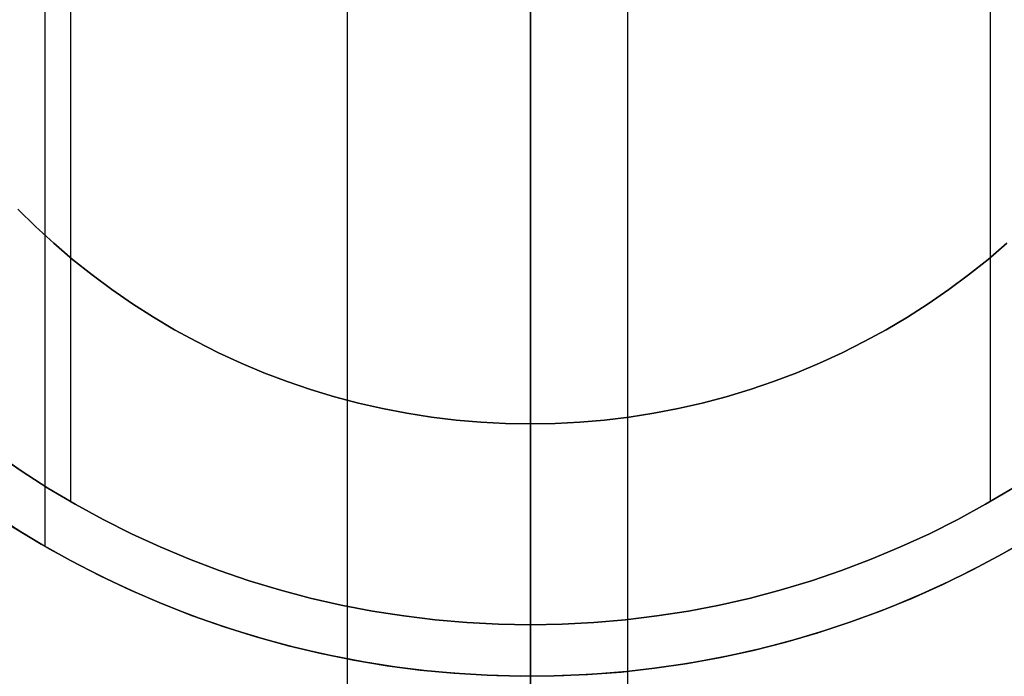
# Model space of a CAD drawing. Header units: millimetres. Extents: x 8926 to 10090, y -5004 to -3986.
# Tile 101 of 256: x 9501.55 to 9511.69, y -4363.51 to -4356.74. Entities that reach past the tile are written whole.
import ezdxf

# ---------------------------------------------------------------- set-up
doc = ezdxf.new("R2010")
doc.units = ezdxf.units.MM
for name, color, linetype in [('1', 7, 'Continuous'), ('COLOR EXT', 7, 'Continuous'), ('luz', 7, 'Continuous'), ('PLASTICO NEGRO', 7, 'Continuous')]:
    doc.layers.add(name, color=color, linetype=linetype)

msp = doc.modelspace()

# ---------------------------------------------------------------- linework, layer by layer
at = {"layer": '1', "color": 250, "true_color": 0x111111}
for p, q in [((9506.805, -4363.505, 29.079), (9506.805, -4343.506, 29.079)), ((9506.805, -4362.974, 226.51), (9506.805, -4344.036, 226.51)), ((9501.805, -4344.845, 29.079), (9501.805, -4362.165, 29.079)), ((9502.071, -4345.305, 226.51), (9502.071, -4361.706, 226.51)), ((9511.54, -4345.305, 226.51), (9511.54, -4361.706, 226.51)), ((9501.528, -4358.692, 105.128), (9501.71, -4358.871, 105.128)), ((9501.71, -4358.871, 107.478), (9501.528, -4358.692, 107.478)), ((9501.71, -4358.871, 106.303), (9501.528, -4358.692, 106.303)), ((9501.71, -4358.871, 105.128), (9501.898, -4359.044, 105.128)), ((9501.898, -4359.044, 107.478), (9501.71, -4358.871, 107.478)), ((9501.898, -4359.044, 106.303), (9501.71, -4358.871, 106.303)), ((9501.898, -4359.044, 105.128), (9502.092, -4359.21, 105.128)), ((9502.092, -4359.21, 107.478), (9501.898, -4359.044, 107.478)), ((9502.092, -4359.21, 106.303), (9501.898, -4359.044, 106.303)), ((9511.518, -4359.21, 105.128), (9511.712, -4359.044, 105.128)), ((9511.712, -4359.044, 107.478), (9511.518, -4359.21, 107.478)), ((9511.712, -4359.044, 106.303), (9511.518, -4359.21, 106.303)), ((9502.092, -4359.21, 105.128), (9502.292, -4359.369, 105.128)), ((9502.292, -4359.369, 107.478), (9502.092, -4359.21, 107.478)), ((9502.292, -4359.369, 106.303), (9502.092, -4359.21, 106.303)), ((9511.318, -4359.369, 105.128), (9511.518, -4359.21, 105.128)), ((9511.518, -4359.21, 107.478), (9511.318, -4359.369, 107.478)), ((9511.518, -4359.21, 106.303), (9511.318, -4359.369, 106.303)), ((9502.292, -4359.369, 105.128), (9502.497, -4359.522, 105.128)), ((9502.497, -4359.522, 107.478), (9502.292, -4359.369, 107.478)), ((9502.497, -4359.522, 106.303), (9502.292, -4359.369, 106.303)), ((9511.113, -4359.522, 105.128), (9511.318, -4359.369, 105.128)), ((9511.318, -4359.369, 107.478), (9511.113, -4359.522, 107.478)), ((9511.318, -4359.369, 106.303), (9511.113, -4359.522, 106.303)), ((9502.497, -4359.522, 105.128), (9502.708, -4359.667, 105.128)), ((9502.708, -4359.667, 107.478), (9502.497, -4359.522, 107.478)), ((9502.708, -4359.667, 106.303), (9502.497, -4359.522, 106.303)), ((9510.903, -4359.667, 105.128), (9511.113, -4359.522, 105.128)), ((9511.113, -4359.522, 107.478), (9510.903, -4359.667, 107.478)), ((9511.113, -4359.522, 106.303), (9510.903, -4359.667, 106.303)), ((9502.708, -4359.667, 105.128), (9502.923, -4359.805, 105.128)), ((9502.923, -4359.805, 107.478), (9502.708, -4359.667, 107.478)), ((9502.923, -4359.805, 106.303), (9502.708, -4359.667, 106.303)), ((9510.688, -4359.805, 105.128), (9510.903, -4359.667, 105.128)), ((9510.903, -4359.667, 107.478), (9510.688, -4359.805, 107.478)), ((9510.903, -4359.667, 106.303), (9510.688, -4359.805, 106.303)), ((9502.923, -4359.805, 105.128), (9503.142, -4359.935, 105.128)), ((9503.142, -4359.935, 107.478), (9502.923, -4359.805, 107.478)), ((9503.142, -4359.935, 106.303), (9502.923, -4359.805, 106.303)), ((9510.468, -4359.935, 105.128), (9510.688, -4359.805, 105.128)), ((9510.688, -4359.805, 107.478), (9510.468, -4359.935, 107.478)), ((9510.688, -4359.805, 106.303), (9510.468, -4359.935, 106.303)), ((9503.142, -4359.935, 105.128), (9503.366, -4360.057, 105.128)), ((9503.366, -4360.057, 107.478), (9503.142, -4359.935, 107.478)), ((9503.366, -4360.057, 106.303), (9503.142, -4359.935, 106.303)), ((9510.244, -4360.057, 105.128), (9510.468, -4359.935, 105.128)), ((9510.468, -4359.935, 107.478), (9510.244, -4360.057, 107.478)), ((9510.468, -4359.935, 106.303), (9510.244, -4360.057, 106.303)), ((9503.366, -4360.057, 105.128), (9503.595, -4360.172, 105.128)), ((9503.595, -4360.172, 107.478), (9503.366, -4360.057, 107.478)), ((9503.595, -4360.172, 106.303), (9503.366, -4360.057, 106.303)), ((9510.016, -4360.172, 105.128), (9510.244, -4360.057, 105.128)), ((9510.244, -4360.057, 107.478), (9510.016, -4360.172, 107.478)), ((9510.244, -4360.057, 106.303), (9510.016, -4360.172, 106.303)), ((9503.595, -4360.172, 105.128), (9503.827, -4360.279, 105.128)), ((9503.827, -4360.279, 107.478), (9503.595, -4360.172, 107.478)), ((9503.827, -4360.279, 106.303), (9503.595, -4360.172, 106.303)), ((9509.784, -4360.279, 105.128), (9510.016, -4360.172, 105.128)), ((9510.016, -4360.172, 107.478), (9509.784, -4360.279, 107.478)), ((9510.016, -4360.172, 106.303), (9509.784, -4360.279, 106.303)), ((9503.827, -4360.279, 105.128), (9504.062, -4360.378, 105.128)), ((9504.062, -4360.378, 107.478), (9503.827, -4360.279, 107.478)), ((9504.062, -4360.378, 106.303), (9503.827, -4360.279, 106.303)), ((9509.548, -4360.378, 105.128), (9509.784, -4360.279, 105.128)), ((9509.784, -4360.279, 107.478), (9509.548, -4360.378, 107.478)), ((9509.784, -4360.279, 106.303), (9509.548, -4360.378, 106.303)), ((9504.062, -4360.378, 105.128), (9504.301, -4360.468, 105.128)), ((9504.301, -4360.468, 107.478), (9504.062, -4360.378, 107.478)), ((9504.301, -4360.468, 106.303), (9504.062, -4360.378, 106.303)), ((9509.309, -4360.468, 105.128), (9509.548, -4360.378, 105.128)), ((9509.548, -4360.378, 107.478), (9509.309, -4360.468, 107.478)), ((9509.548, -4360.378, 106.303), (9509.309, -4360.468, 106.303)), ((9504.301, -4360.468, 105.128), (9504.543, -4360.551, 105.128)), ((9504.543, -4360.551, 107.478), (9504.301, -4360.468, 107.478)), ((9504.543, -4360.551, 106.303), (9504.301, -4360.468, 106.303)), ((9509.068, -4360.551, 105.128), (9509.309, -4360.468, 105.128)), ((9509.309, -4360.468, 107.478), (9509.068, -4360.551, 107.478)), ((9509.309, -4360.468, 106.303), (9509.068, -4360.551, 106.303)), ((9504.543, -4360.551, 105.128), (9504.787, -4360.625, 105.128)), ((9504.787, -4360.625, 107.478), (9504.543, -4360.551, 107.478)), ((9504.787, -4360.625, 106.303), (9504.543, -4360.551, 106.303)), ((9508.823, -4360.625, 105.128), (9509.068, -4360.551, 105.128)), ((9509.068, -4360.551, 107.478), (9508.823, -4360.625, 107.478)), ((9509.068, -4360.551, 106.303), (9508.823, -4360.625, 106.303)), ((9504.787, -4360.625, 105.128), (9505.034, -4360.69, 105.128)), ((9505.034, -4360.69, 107.478), (9504.787, -4360.625, 107.478)), ((9505.034, -4360.69, 106.303), (9504.787, -4360.625, 106.303)), ((9505.034, -4360.69, 105.128), (9505.283, -4360.747, 105.128)), ((9505.283, -4360.747, 107.478), (9505.034, -4360.69, 107.478)), ((9505.283, -4360.747, 106.303), (9505.034, -4360.69, 106.303)), ((9508.327, -4360.747, 105.128), (9508.576, -4360.69, 105.128)), ((9508.576, -4360.69, 107.478), (9508.327, -4360.747, 107.478)), ((9508.576, -4360.69, 106.303), (9508.327, -4360.747, 106.303)), ((9508.576, -4360.69, 105.128), (9508.823, -4360.625, 105.128)), ((9508.823, -4360.625, 107.478), (9508.576, -4360.69, 107.478)), ((9508.823, -4360.625, 106.303), (9508.576, -4360.69, 106.303)), ((9505.283, -4360.747, 105.128), (9505.534, -4360.795, 105.128)), ((9505.534, -4360.795, 107.478), (9505.283, -4360.747, 107.478)), ((9505.534, -4360.795, 106.303), (9505.283, -4360.747, 106.303)), ((9505.534, -4360.795, 105.128), (9505.787, -4360.835, 105.128)), ((9505.787, -4360.835, 107.478), (9505.534, -4360.795, 107.478)), ((9505.787, -4360.835, 106.303), (9505.534, -4360.795, 106.303)), ((9507.824, -4360.835, 105.128), (9508.076, -4360.795, 105.128)), ((9508.076, -4360.795, 107.478), (9507.824, -4360.835, 107.478)), ((9508.076, -4360.795, 106.303), (9507.824, -4360.835, 106.303)), ((9508.076, -4360.795, 105.128), (9508.327, -4360.747, 105.128)), ((9508.327, -4360.747, 107.478), (9508.076, -4360.795, 107.478)), ((9508.327, -4360.747, 106.303), (9508.076, -4360.795, 106.303)), ((9505.787, -4360.835, 105.128), (9506.04, -4360.865, 105.128)), ((9506.04, -4360.865, 107.478), (9505.787, -4360.835, 107.478)), ((9506.04, -4360.865, 106.303), (9505.787, -4360.835, 106.303)), ((9506.04, -4360.865, 105.128), (9506.295, -4360.887, 105.128)), ((9506.295, -4360.887, 107.478), (9506.04, -4360.865, 107.478)), ((9506.295, -4360.887, 106.303), (9506.04, -4360.865, 106.303)), ((9506.295, -4360.887, 105.128), (9506.55, -4360.901, 105.128)), ((9506.55, -4360.901, 107.478), (9506.295, -4360.887, 107.478)), ((9506.55, -4360.901, 106.303), (9506.295, -4360.887, 106.303)), ((9506.55, -4360.901, 105.128), (9506.805, -4360.905, 105.128)), ((9506.805, -4360.905, 107.478), (9506.55, -4360.901, 107.478)), ((9506.805, -4360.905, 106.303), (9506.55, -4360.901, 106.303)), ((9506.805, -4360.905, 105.128), (9507.061, -4360.901, 105.128)), ((9507.061, -4360.901, 107.478), (9506.805, -4360.905, 107.478)), ((9507.061, -4360.901, 106.303), (9506.805, -4360.905, 106.303)), ((9507.061, -4360.901, 105.128), (9507.316, -4360.887, 105.128)), ((9507.316, -4360.887, 107.478), (9507.061, -4360.901, 107.478)), ((9507.316, -4360.887, 106.303), (9507.061, -4360.901, 106.303)), ((9507.316, -4360.887, 105.128), (9507.57, -4360.865, 105.128)), ((9507.57, -4360.865, 107.478), (9507.316, -4360.887, 107.478)), ((9507.57, -4360.865, 106.303), (9507.316, -4360.887, 106.303)), ((9507.57, -4360.865, 105.128), (9507.824, -4360.835, 105.128)), ((9507.824, -4360.835, 107.478), (9507.57, -4360.865, 107.478)), ((9507.824, -4360.835, 106.303), (9507.57, -4360.865, 106.303)), ((9506.805, -4367.523, 105.128), (9506.805, -4360.905, 105.128)), ((9506.805, -4360.905, 107.478), (9506.805, -4360.905, 105.128)), ((9506.805, -4373.507, 107.478), (9506.805, -4360.905, 107.478)), ((9501.562, -4361.39, 251.51), (9501.293, -4361.204, 251.51)), ((9501.293, -4361.204, 226.51), (9501.562, -4361.39, 226.51)), ((9501.562, -4361.39, 239.01), (9501.293, -4361.204, 239.01)), ((9501.837, -4361.566, 251.51), (9501.562, -4361.39, 251.51)), ((9501.562, -4361.39, 226.51), (9501.837, -4361.566, 226.51)), ((9501.837, -4361.566, 239.01), (9501.562, -4361.39, 239.01)), ((9502.118, -4361.733, 251.51), (9501.837, -4361.566, 251.51)), ((9501.837, -4361.566, 226.51), (9502.118, -4361.733, 226.51)), ((9502.118, -4361.733, 239.01), (9501.837, -4361.566, 239.01)), ((9511.774, -4361.566, 251.51), (9511.492, -4361.733, 251.51)), ((9511.492, -4361.733, 226.51), (9511.774, -4361.566, 226.51)), ((9511.774, -4361.566, 239.01), (9511.492, -4361.733, 239.01)), ((9502.405, -4361.89, 251.51), (9502.118, -4361.733, 251.51)), ((9502.118, -4361.733, 226.51), (9502.405, -4361.89, 226.51)), ((9502.405, -4361.89, 239.01), (9502.118, -4361.733, 239.01)), ((9511.492, -4361.733, 251.51), (9511.206, -4361.89, 251.51)), ((9511.206, -4361.89, 226.51), (9511.492, -4361.733, 226.51)), ((9511.492, -4361.733, 239.01), (9511.206, -4361.89, 239.01)), ((9501.558, -4362.018, 29.079), (9501.268, -4361.832, 29.079)), ((9501.558, -4362.018, 39.307), (9501.268, -4361.832, 39.307)), ((9501.558, -4362.018, 34.193), (9501.268, -4361.832, 34.193)), ((9502.697, -4362.036, 251.51), (9502.405, -4361.89, 251.51)), ((9502.405, -4361.89, 226.51), (9502.697, -4362.036, 226.51)), ((9502.697, -4362.036, 239.01), (9502.405, -4361.89, 239.01)), ((9511.206, -4361.89, 251.51), (9510.914, -4362.036, 251.51)), ((9510.914, -4362.036, 226.51), (9511.206, -4361.89, 226.51)), ((9511.206, -4361.89, 239.01), (9510.914, -4362.036, 239.01)), ((9501.855, -4362.194, 29.079), (9501.558, -4362.018, 29.079)), ((9501.855, -4362.194, 39.307), (9501.558, -4362.018, 39.307)), ((9501.855, -4362.194, 34.193), (9501.558, -4362.018, 34.193)), ((9502.994, -4362.173, 251.51), (9502.697, -4362.036, 251.51)), ((9502.697, -4362.036, 226.51), (9502.994, -4362.173, 226.51)), ((9502.994, -4362.173, 239.01), (9502.697, -4362.036, 239.01)), ((9510.914, -4362.036, 251.51), (9510.617, -4362.173, 251.51)), ((9510.617, -4362.173, 226.51), (9510.914, -4362.036, 226.51)), ((9510.914, -4362.036, 239.01), (9510.617, -4362.173, 239.01)), ((9502.158, -4362.36, 29.079), (9501.855, -4362.194, 29.079)), ((9502.158, -4362.36, 39.307), (9501.855, -4362.194, 39.307)), ((9502.158, -4362.36, 34.193), (9501.855, -4362.194, 34.193)), ((9503.295, -4362.3, 251.51), (9502.994, -4362.173, 251.51)), ((9502.994, -4362.173, 226.51), (9503.295, -4362.3, 226.51)), ((9503.295, -4362.3, 239.01), (9502.994, -4362.173, 239.01)), ((9510.617, -4362.173, 251.51), (9510.315, -4362.3, 251.51)), ((9510.315, -4362.3, 226.51), (9510.617, -4362.173, 226.51)), ((9510.617, -4362.173, 239.01), (9510.315, -4362.3, 239.01)), ((9511.755, -4362.194, 29.079), (9511.452, -4362.36, 29.079)), ((9511.755, -4362.194, 39.307), (9511.452, -4362.36, 39.307)), ((9511.755, -4362.194, 34.193), (9511.452, -4362.36, 34.193)), ((9503.601, -4362.415, 251.51), (9503.295, -4362.3, 251.51)), ((9503.295, -4362.3, 226.51), (9503.601, -4362.415, 226.51)), ((9503.601, -4362.415, 239.01), (9503.295, -4362.3, 239.01)), ((9510.315, -4362.3, 251.51), (9510.01, -4362.415, 251.51)), ((9510.01, -4362.415, 226.51), (9510.315, -4362.3, 226.51)), ((9510.315, -4362.3, 239.01), (9510.01, -4362.415, 239.01)), ((9502.467, -4362.515, 29.079), (9502.158, -4362.36, 29.079)), ((9502.467, -4362.515, 39.307), (9502.158, -4362.36, 39.307)), ((9502.467, -4362.515, 34.193), (9502.158, -4362.36, 34.193)), ((9503.91, -4362.521, 251.51), (9503.601, -4362.415, 251.51)), ((9503.601, -4362.415, 226.51), (9503.91, -4362.521, 226.51)), ((9503.91, -4362.521, 239.01), (9503.601, -4362.415, 239.01)), ((9510.01, -4362.415, 251.51), (9509.7, -4362.521, 251.51)), ((9509.7, -4362.521, 226.51), (9510.01, -4362.415, 226.51)), ((9510.01, -4362.415, 239.01), (9509.7, -4362.521, 239.01)), ((9511.452, -4362.36, 29.079), (9511.144, -4362.515, 29.079)), ((9511.452, -4362.36, 39.307), (9511.144, -4362.515, 39.307)), ((9511.452, -4362.36, 34.193), (9511.144, -4362.515, 34.193)), ((9502.78, -4362.659, 29.079), (9502.467, -4362.515, 29.079)), ((9502.78, -4362.659, 39.307), (9502.467, -4362.515, 39.307)), ((9502.78, -4362.659, 34.193), (9502.467, -4362.515, 34.193)), ((9504.223, -4362.615, 251.51), (9503.91, -4362.521, 251.51)), ((9503.91, -4362.521, 226.51), (9504.223, -4362.615, 226.51)), ((9504.223, -4362.615, 239.01), (9503.91, -4362.521, 239.01)), ((9509.7, -4362.521, 251.51), (9509.387, -4362.615, 251.51)), ((9509.387, -4362.615, 226.51), (9509.7, -4362.521, 226.51)), ((9509.7, -4362.521, 239.01), (9509.387, -4362.615, 239.01)), ((9511.144, -4362.515, 29.079), (9510.83, -4362.659, 29.079)), ((9511.144, -4362.515, 39.307), (9510.83, -4362.659, 39.307)), ((9511.144, -4362.515, 34.193), (9510.83, -4362.659, 34.193)), ((9504.539, -4362.699, 251.51), (9504.223, -4362.615, 251.51)), ((9504.223, -4362.615, 226.51), (9504.539, -4362.699, 226.51)), ((9504.539, -4362.699, 239.01), (9504.223, -4362.615, 239.01)), ((9509.387, -4362.615, 251.51), (9509.071, -4362.699, 251.51)), ((9509.071, -4362.699, 226.51), (9509.387, -4362.615, 226.51)), ((9509.387, -4362.615, 239.01), (9509.071, -4362.699, 239.01)), ((9503.098, -4362.793, 29.079), (9502.78, -4362.659, 29.079)), ((9503.098, -4362.793, 39.307), (9502.78, -4362.659, 39.307)), ((9503.098, -4362.793, 34.193), (9502.78, -4362.659, 34.193)), ((9504.858, -4362.772, 251.51), (9504.539, -4362.699, 251.51)), ((9504.539, -4362.699, 226.51), (9504.858, -4362.772, 226.51)), ((9504.858, -4362.772, 239.01), (9504.539, -4362.699, 239.01)), ((9509.071, -4362.699, 251.51), (9508.753, -4362.772, 251.51)), ((9508.753, -4362.772, 226.51), (9509.071, -4362.699, 226.51)), ((9509.071, -4362.699, 239.01), (9508.753, -4362.772, 239.01)), ((9510.83, -4362.659, 29.079), (9510.512, -4362.793, 29.079)), ((9510.83, -4362.659, 39.307), (9510.512, -4362.793, 39.307)), ((9510.83, -4362.659, 34.193), (9510.512, -4362.793, 34.193)), ((9503.421, -4362.915, 29.079), (9503.098, -4362.793, 29.079)), ((9503.421, -4362.915, 39.307), (9503.098, -4362.793, 39.307)), ((9503.421, -4362.915, 34.193), (9503.098, -4362.793, 34.193)), ((9505.179, -4362.833, 251.51), (9504.858, -4362.772, 251.51)), ((9504.858, -4362.772, 226.51), (9505.179, -4362.833, 226.51)), ((9505.179, -4362.833, 239.01), (9504.858, -4362.772, 239.01)), ((9508.753, -4362.772, 251.51), (9508.432, -4362.833, 251.51)), ((9508.432, -4362.833, 226.51), (9508.753, -4362.772, 226.51)), ((9508.753, -4362.772, 239.01), (9508.432, -4362.833, 239.01)), ((9510.512, -4362.793, 29.079), (9510.189, -4362.915, 29.079)), ((9510.512, -4362.793, 39.307), (9510.189, -4362.915, 39.307)), ((9510.512, -4362.793, 34.193), (9510.189, -4362.915, 34.193)), ((9503.748, -4363.026, 29.079), (9503.421, -4362.915, 29.079)), ((9503.748, -4363.026, 39.307), (9503.421, -4362.915, 39.307)), ((9503.748, -4363.026, 34.193), (9503.421, -4362.915, 34.193)), ((9505.502, -4362.884, 251.51), (9505.179, -4362.833, 251.51)), ((9505.179, -4362.833, 226.51), (9505.502, -4362.884, 226.51)), ((9505.502, -4362.884, 239.01), (9505.179, -4362.833, 239.01)), ((9505.826, -4362.923, 251.51), (9505.502, -4362.884, 251.51)), ((9505.502, -4362.884, 226.51), (9505.826, -4362.923, 226.51)), ((9505.826, -4362.923, 239.01), (9505.502, -4362.884, 239.01)), ((9506.152, -4362.952, 251.51), (9505.826, -4362.923, 251.51)), ((9505.826, -4362.923, 226.51), (9506.152, -4362.952, 226.51)), ((9506.152, -4362.952, 239.01), (9505.826, -4362.923, 239.01)), ((9507.784, -4362.923, 251.51), (9507.459, -4362.952, 251.51)), ((9507.459, -4362.952, 226.51), (9507.784, -4362.923, 226.51)), ((9507.784, -4362.923, 239.01), (9507.459, -4362.952, 239.01)), ((9508.109, -4362.884, 251.51), (9507.784, -4362.923, 251.51)), ((9507.784, -4362.923, 226.51), (9508.109, -4362.884, 226.51)), ((9508.109, -4362.884, 239.01), (9507.784, -4362.923, 239.01)), ((9508.432, -4362.833, 251.51), (9508.109, -4362.884, 251.51)), ((9508.109, -4362.884, 226.51), (9508.432, -4362.833, 226.51)), ((9508.432, -4362.833, 239.01), (9508.109, -4362.884, 239.01)), ((9510.189, -4362.915, 29.079), (9509.863, -4363.026, 29.079)), ((9510.189, -4362.915, 39.307), (9509.863, -4363.026, 39.307)), ((9510.189, -4362.915, 34.193), (9509.863, -4363.026, 34.193)), ((9504.079, -4363.126, 29.079), (9503.748, -4363.026, 29.079)), ((9504.079, -4363.126, 39.307), (9503.748, -4363.026, 39.307)), ((9504.079, -4363.126, 34.193), (9503.748, -4363.026, 34.193)), ((9506.478, -4362.969, 251.51), (9506.152, -4362.952, 251.51)), ((9506.152, -4362.952, 226.51), (9506.478, -4362.969, 226.51)), ((9506.478, -4362.969, 239.01), (9506.152, -4362.952, 239.01)), ((9506.805, -4362.974, 251.51), (9506.478, -4362.969, 251.51)), ((9506.478, -4362.969, 226.51), (9506.805, -4362.974, 226.51)), ((9506.805, -4362.974, 239.01), (9506.478, -4362.969, 239.01)), ((9507.132, -4362.969, 251.51), (9506.805, -4362.974, 251.51)), ((9506.805, -4362.974, 226.51), (9507.132, -4362.969, 226.51)), ((9507.132, -4362.969, 239.01), (9506.805, -4362.974, 239.01)), ((9506.805, -4362.974, 251.51), (9506.805, -4362.974, 226.51)), ((9506.805, -4364.845, 251.51), (9506.805, -4362.974, 251.51)), ((9507.459, -4362.952, 251.51), (9507.132, -4362.969, 251.51)), ((9507.132, -4362.969, 226.51), (9507.459, -4362.952, 226.51)), ((9507.459, -4362.952, 239.01), (9507.132, -4362.969, 239.01)), ((9509.863, -4363.026, 29.079), (9509.532, -4363.126, 29.079)), ((9509.863, -4363.026, 39.307), (9509.532, -4363.126, 39.307)), ((9509.863, -4363.026, 34.193), (9509.532, -4363.126, 34.193)), ((9504.412, -4363.214, 29.079), (9504.079, -4363.126, 29.079)), ((9504.412, -4363.214, 39.307), (9504.079, -4363.126, 39.307)), ((9504.412, -4363.214, 34.193), (9504.079, -4363.126, 34.193)), ((9509.532, -4363.126, 29.079), (9509.198, -4363.214, 29.079)), ((9509.532, -4363.126, 39.307), (9509.198, -4363.214, 39.307)), ((9509.532, -4363.126, 34.193), (9509.198, -4363.214, 34.193)), ((9504.749, -4363.291, 29.079), (9504.412, -4363.214, 29.079)), ((9504.749, -4363.291, 39.307), (9504.412, -4363.214, 39.307)), ((9504.749, -4363.291, 34.193), (9504.412, -4363.214, 34.193)), ((9509.198, -4363.214, 29.079), (9508.862, -4363.291, 29.079)), ((9509.198, -4363.214, 39.307), (9508.862, -4363.291, 39.307)), ((9509.198, -4363.214, 34.193), (9508.862, -4363.291, 34.193)), ((9505.088, -4363.356, 29.079), (9504.749, -4363.291, 29.079)), ((9505.088, -4363.356, 39.307), (9504.749, -4363.291, 39.307)), ((9505.088, -4363.356, 34.193), (9504.749, -4363.291, 34.193)), ((9508.862, -4363.291, 29.079), (9508.523, -4363.356, 29.079)), ((9508.862, -4363.291, 39.307), (9508.523, -4363.356, 39.307)), ((9508.862, -4363.291, 34.193), (9508.523, -4363.356, 34.193)), ((9505.429, -4363.41, 29.079), (9505.088, -4363.356, 29.079)), ((9505.429, -4363.41, 39.307), (9505.088, -4363.356, 39.307)), ((9505.429, -4363.41, 34.193), (9505.088, -4363.356, 34.193)), ((9505.771, -4363.451, 29.079), (9505.429, -4363.41, 29.079)), ((9505.771, -4363.451, 39.307), (9505.429, -4363.41, 39.307)), ((9505.771, -4363.451, 34.193), (9505.429, -4363.41, 34.193)), ((9508.182, -4363.41, 29.079), (9507.839, -4363.451, 29.079)), ((9508.182, -4363.41, 39.307), (9507.839, -4363.451, 39.307)), ((9508.182, -4363.41, 34.193), (9507.839, -4363.451, 34.193)), ((9508.523, -4363.356, 29.079), (9508.182, -4363.41, 29.079)), ((9508.523, -4363.356, 39.307), (9508.182, -4363.41, 39.307)), ((9508.523, -4363.356, 34.193), (9508.182, -4363.41, 34.193)), ((9506.115, -4363.481, 29.079), (9505.771, -4363.451, 29.079)), ((9506.115, -4363.481, 39.307), (9505.771, -4363.451, 39.307)), ((9506.115, -4363.481, 34.193), (9505.771, -4363.451, 34.193)), ((9506.46, -4363.499, 29.079), (9506.115, -4363.481, 29.079)), ((9506.46, -4363.499, 39.307), (9506.115, -4363.481, 39.307)), ((9506.46, -4363.499, 34.193), (9506.115, -4363.481, 34.193)), ((9506.805, -4363.505, 29.079), (9506.46, -4363.499, 29.079)), ((9506.805, -4363.505, 39.307), (9506.46, -4363.499, 39.307)), ((9506.805, -4363.505, 34.193), (9506.46, -4363.499, 34.193)), ((9507.15, -4363.499, 29.079), (9506.805, -4363.505, 29.079)), ((9507.15, -4363.499, 39.307), (9506.805, -4363.505, 39.307)), ((9507.15, -4363.499, 34.193), (9506.805, -4363.505, 34.193)), ((9506.805, -4363.505, 39.307), (9506.805, -4363.505, 29.079)), ((9506.805, -4367.441, 39.307), (9506.805, -4363.505, 39.307)), ((9507.495, -4363.481, 29.079), (9507.15, -4363.499, 29.079)), ((9507.495, -4363.481, 39.307), (9507.15, -4363.499, 39.307)), ((9507.495, -4363.481, 34.193), (9507.15, -4363.499, 34.193)), ((9507.839, -4363.451, 29.079), (9507.495, -4363.481, 29.079)), ((9507.839, -4363.451, 39.307), (9507.495, -4363.481, 39.307)), ((9507.839, -4363.451, 34.193), (9507.495, -4363.481, 34.193))]:
    msp.add_line(p, q, dxfattribs=at)
at = {"layer": 'COLOR EXT', "color": 30, "true_color": 0xff8d00}
for p, q in [((9507.804, -4330.931, 16.262), (9507.804, -4371.218, 16.262)), ((9504.919, -4356.346, 19.762), (9504.919, -4371.146, 19.762))]:
    msp.add_line(p, q, dxfattribs=at)
at = {"layer": 'luz', "color": 7, "true_color": 0xffffff}
for p, q in [((9506.805, -4358.687, -18.25), (9506.805, -4353.505, -18.238)), ((9506.805, -4353.505, -13.238), (9506.805, -4360.053, -13.351)), ((9506.805, -4363.866, -18.44), (9506.805, -4358.687, -18.25)), ((9506.805, -4360.053, -13.351), (9506.805, -4366.592, -13.69))]:
    msp.add_line(p, q, dxfattribs=at)
at = {"layer": 'PLASTICO NEGRO', "color": 254, "true_color": 0xcad1ee}
for p, q in [((9501.473, -4361.965, 29.562), (9501.768, -4362.144, 29.562)), ((9501.768, -4362.144, 31.062), (9501.473, -4361.965, 31.062)), ((9501.473, -4361.965, 30.312), (9501.768, -4362.144, 30.312)), ((9511.668, -4362.243, 29.562), (9511.967, -4362.07, 29.562)), ((9511.967, -4362.07, 31.062), (9511.668, -4362.243, 31.062)), ((9511.668, -4362.243, 30.312), (9511.967, -4362.07, 30.312)), ((9501.768, -4362.144, 29.562), (9502.07, -4362.313, 29.562)), ((9502.07, -4362.313, 31.062), (9501.768, -4362.144, 31.062)), ((9501.768, -4362.144, 30.312), (9502.07, -4362.313, 30.312)), ((9502.07, -4362.313, 29.562), (9502.376, -4362.471, 29.562)), ((9502.376, -4362.471, 31.062), (9502.07, -4362.313, 31.062)), ((9502.07, -4362.313, 30.312), (9502.376, -4362.471, 30.312)), ((9511.364, -4362.406, 29.562), (9511.668, -4362.243, 29.562)), ((9511.668, -4362.243, 31.062), (9511.364, -4362.406, 31.062)), ((9511.364, -4362.406, 30.312), (9511.668, -4362.243, 30.312)), ((9511.054, -4362.558, 29.562), (9511.364, -4362.406, 29.562)), ((9511.364, -4362.406, 31.062), (9511.054, -4362.558, 31.062)), ((9511.054, -4362.558, 30.312), (9511.364, -4362.406, 30.312)), ((9502.376, -4362.471, 29.562), (9502.689, -4362.619, 29.562)), ((9502.689, -4362.619, 31.062), (9502.376, -4362.471, 31.062)), ((9502.376, -4362.471, 30.312), (9502.689, -4362.619, 30.312)), ((9502.689, -4362.619, 29.562), (9503.006, -4362.755, 29.562)), ((9503.006, -4362.755, 31.062), (9502.689, -4362.619, 31.062)), ((9502.689, -4362.619, 30.312), (9503.006, -4362.755, 30.312)), ((9510.739, -4362.699, 29.562), (9511.054, -4362.558, 29.562)), ((9511.054, -4362.558, 31.062), (9510.739, -4362.699, 31.062)), ((9510.739, -4362.699, 30.312), (9511.054, -4362.558, 30.312)), ((9510.419, -4362.83, 29.562), (9510.739, -4362.699, 29.562)), ((9510.739, -4362.699, 31.062), (9510.419, -4362.83, 31.062)), ((9510.419, -4362.83, 30.312), (9510.739, -4362.699, 30.312)), ((9503.006, -4362.755, 29.562), (9503.327, -4362.881, 29.562)), ((9503.327, -4362.881, 31.062), (9503.006, -4362.755, 31.062)), ((9503.006, -4362.755, 30.312), (9503.327, -4362.881, 30.312)), ((9510.095, -4362.949, 29.562), (9510.419, -4362.83, 29.562)), ((9510.419, -4362.83, 31.062), (9510.095, -4362.949, 31.062)), ((9510.095, -4362.949, 30.312), (9510.419, -4362.83, 30.312)), ((9503.327, -4362.881, 29.562), (9503.653, -4362.995, 29.562)), ((9503.653, -4362.995, 31.062), (9503.327, -4362.881, 31.062)), ((9503.327, -4362.881, 30.312), (9503.653, -4362.995, 30.312)), ((9503.653, -4362.995, 29.562), (9503.982, -4363.099, 29.562)), ((9503.982, -4363.099, 31.062), (9503.653, -4362.995, 31.062)), ((9503.653, -4362.995, 30.312), (9503.982, -4363.099, 30.312)), ((9509.767, -4363.057, 29.562), (9510.095, -4362.949, 29.562)), ((9510.095, -4362.949, 31.062), (9509.767, -4363.057, 31.062)), ((9509.767, -4363.057, 30.312), (9510.095, -4362.949, 30.312)), ((9503.982, -4363.099, 29.562), (9504.315, -4363.19, 29.562)), ((9504.315, -4363.19, 31.062), (9503.982, -4363.099, 31.062)), ((9503.982, -4363.099, 30.312), (9504.315, -4363.19, 30.312)), ((9509.436, -4363.153, 29.562), (9509.767, -4363.057, 29.562)), ((9509.767, -4363.057, 31.062), (9509.436, -4363.153, 31.062)), ((9509.436, -4363.153, 30.312), (9509.767, -4363.057, 30.312)), ((9504.315, -4363.19, 29.562), (9504.651, -4363.27, 29.562)), ((9504.651, -4363.27, 31.062), (9504.315, -4363.19, 31.062)), ((9504.315, -4363.19, 30.312), (9504.651, -4363.27, 30.312)), ((9509.101, -4363.238, 29.562), (9509.436, -4363.153, 29.562)), ((9509.436, -4363.153, 31.062), (9509.101, -4363.238, 31.062)), ((9509.101, -4363.238, 30.312), (9509.436, -4363.153, 30.312)), ((9504.651, -4363.27, 29.562), (9504.989, -4363.339, 29.562)), ((9504.989, -4363.339, 31.062), (9504.651, -4363.27, 31.062)), ((9504.651, -4363.27, 30.312), (9504.989, -4363.339, 30.312)), ((9508.424, -4363.373, 29.562), (9508.764, -4363.312, 29.562)), ((9508.764, -4363.312, 31.062), (9508.424, -4363.373, 31.062)), ((9508.424, -4363.373, 30.312), (9508.764, -4363.312, 30.312)), ((9508.764, -4363.312, 29.562), (9509.101, -4363.238, 29.562)), ((9509.101, -4363.238, 31.062), (9508.764, -4363.312, 31.062)), ((9508.764, -4363.312, 30.312), (9509.101, -4363.238, 30.312)), ((9504.989, -4363.339, 29.562), (9505.33, -4363.396, 29.562)), ((9505.33, -4363.396, 31.062), (9504.989, -4363.339, 31.062)), ((9504.989, -4363.339, 30.312), (9505.33, -4363.396, 30.312)), ((9505.33, -4363.396, 29.562), (9505.672, -4363.441, 29.562)), ((9505.672, -4363.441, 31.062), (9505.33, -4363.396, 31.062)), ((9505.33, -4363.396, 30.312), (9505.672, -4363.441, 30.312)), ((9507.74, -4363.462, 29.562), (9508.083, -4363.423, 29.562)), ((9508.083, -4363.423, 31.062), (9507.74, -4363.462, 31.062)), ((9507.74, -4363.462, 30.312), (9508.083, -4363.423, 30.312)), ((9508.083, -4363.423, 29.562), (9508.424, -4363.373, 29.562)), ((9508.424, -4363.373, 31.062), (9508.083, -4363.423, 31.062)), ((9508.083, -4363.423, 30.312), (9508.424, -4363.373, 30.312)), ((9505.672, -4363.441, 29.562), (9506.016, -4363.474, 29.562)), ((9506.016, -4363.474, 31.062), (9505.672, -4363.441, 31.062)), ((9505.672, -4363.441, 30.312), (9506.016, -4363.474, 30.312)), ((9506.016, -4363.474, 29.562), (9506.36, -4363.495, 29.562)), ((9506.36, -4363.495, 31.062), (9506.016, -4363.474, 31.062)), ((9506.016, -4363.474, 30.312), (9506.36, -4363.495, 30.312)), ((9506.36, -4363.495, 29.562), (9506.705, -4363.505, 29.562)), ((9506.705, -4363.505, 31.062), (9506.36, -4363.495, 31.062)), ((9506.36, -4363.495, 30.312), (9506.705, -4363.505, 30.312)), ((9506.705, -4363.505, 29.562), (9507.05, -4363.502, 29.562)), ((9507.05, -4363.502, 31.062), (9506.705, -4363.505, 31.062)), ((9506.705, -4363.505, 30.312), (9507.05, -4363.502, 30.312)), ((9507.05, -4363.502, 29.562), (9507.395, -4363.488, 29.562)), ((9507.395, -4363.488, 31.062), (9507.05, -4363.502, 31.062)), ((9507.05, -4363.502, 30.312), (9507.395, -4363.488, 30.312)), ((9507.395, -4363.488, 29.562), (9507.74, -4363.462, 29.562)), ((9507.74, -4363.462, 31.062), (9507.395, -4363.488, 31.062)), ((9507.395, -4363.488, 30.312), (9507.74, -4363.462, 30.312))]:
    msp.add_line(p, q, dxfattribs=at)

doc.saveas('drawing.dxf')
